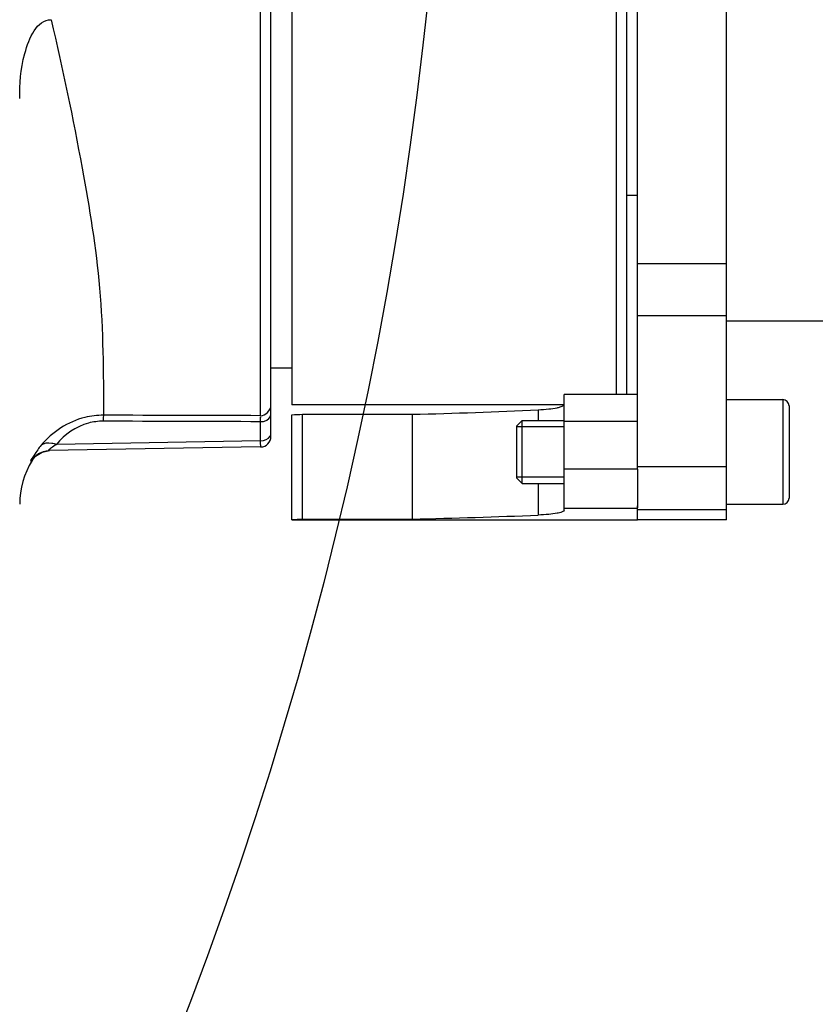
# Model space of a CAD drawing. Header units: millimetres. Extents: x 0 to 8410, y 0 to 5940.
# Tile 68 of 122: x 4769 to 4845, y 713 to 807. Entities that reach past the tile are written whole.
import ezdxf

# ---------------------------------------------------------------- set-up
doc = ezdxf.new("R2010")
doc.units = ezdxf.units.MM
doc.header["$LTSCALE"] = 462.55
doc.layers.get('0').update_dxf_attribs({"linetype": 'CONTINUOUS'})
for name, color, linetype in [('204101000016_DXF_DIMENSION', 7, 'CONTINUOUS'), ('304102000036DXF_CONTINUOUS_LINE', 7, 'CONTINUOUS'), ('304102000039DXF_CONTINUOUS_LINE', 7, 'CONTINUOUS'), ('304104000158DXF_CONTINUOUS_LINE', 7, 'CONTINUOUS'), ('304104000163DXF_CONTINUOUS_LINE', 7, 'CONTINUOUS'), ('304104000164DXF_CONTINUOUS_LINE', 7, 'CONTINUOUS'), ('501023000046DXF_CONTINUOUS_LINE', 7, 'CONTINUOUS')]:
    doc.layers.add(name, color=color, linetype=linetype)
doc.styles.get("Standard").update_dxf_attribs({"font": 'txt', "width": 0.7})
doc.dimstyles.new('DIMSTYLE_1', dxfattribs={"dimtxt": 90, "dimasz": 50, "dimexe": 1.5, "dimexo": 0, "dimtad": 1, "dimdsep": 46, "dimtxsty": 'Standard', "dimblk": '_FILLED', "dimblk1": '_FILLED', "dimblk2": '_FILLED', "dimcen": 0.09, "dimclrt": 5, "dimazin": 2, "dimtp": 0.01, "dimtm": 0.01, "dimtfac": 1, "dimtofl": 0, "dimtmove": 0, "dimatfit": 3, "dimldrblk": '_FILLED', "dimfxl": 1, "dimtolj": 1, "dimarcsym": 0})
doc.dimstyles.new('DIMSTYLE_9', dxfattribs={"dimtxt": 90, "dimasz": 50, "dimexe": 1.5, "dimexo": 0, "dimgap": 4.5, "dimtad": 0, "dimtih": 1, "dimtoh": 1, "dimdec": 1, "dimdsep": 46, "dimtxsty": 'Standard', "dimblk": '_FILLED', "dimblk1": '_FILLED', "dimblk2": '_FILLED', "dimcen": 0.09, "dimclrt": 5, "dimazin": 2, "dimtp": 0.5, "dimtm": 0.5, "dimtfac": 1, "dimtdec": 4, "dimtofl": 0, "dimtmove": 0, "dimatfit": 3, "dimldrblk": '_FILLED', "dimfxl": 1, "dimtolj": 1, "dimarcsym": 0})

# ---------------------------------------------------------------- blocks, each defined once
blk = doc.blocks.new('_FILLED')
at = {"color": 0, "linetype": 'ByBlock'}
blk.add_solid([(0, 0), (-1, 0.17), (-1, -0.17)], dxfattribs=at)
blk = doc.blocks.new('*D1')
at = {"layer": '204101000016_DXF_DIMENSION', "color": 2, "linetype": 'Continuous'}
for p, q in [((4706.848, 588.126), (4430.235, 848.674)), ((4430.235, 848.674), (5110.015, 208.376)), ((4706.848, 588.126), (4706.848, 588.126))]:
    blk.add_line(p, q, dxfattribs=at)
at = {"layer": '204101000016_DXF_DIMENSION', "color": 2, "linetype": 'Continuous', "xscale": 50, "yscale": 50, "zscale": 50, "rotation": 136.7128453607}
blk.add_blockref('_FILLED', (4706.848, 588.126), dxfattribs=at)
blk = doc.blocks.new('*D32')
at = {"layer": '204101000016_DXF_DIMENSION', "color": 2, "linetype": 'Continuous'}
for start, end in [(291.46038, 360), (193, 261.9839)]:
    blk.add_arc((4430.235, 848.674), 492.768, start, end, dxfattribs=at)
for points in [[(4928.956, 798.307), (4923.002, 848.674), (4911.978, 799.169)], [(3971.975, 692.069), (3950.096, 737.825), (3955.626, 687.41)]]:
    blk.add_solid(points, dxfattribs=at)

msp = doc.modelspace()

# ---------------------------------------------------------------- linework, layer by layer
at = {"color": 2, "linetype": 'Continuous'}
msp.add_circle((4430.23457, 848.67366), 380, dxfattribs=at)
at = {"layer": '304102000036DXF_CONTINUOUS_LINE', "color": 9, "linetype": 'Continuous'}
for p, q in [((4792.23457, 769.64203), (4792.23457, 927.29565)), ((4792.25202, 767.24223), (4792.25202, 769.06757)), ((4792.25202, 767.24223), (4772.73409, 766.90152)), ((4770.32115, 765.30862), (4770.41022, 765.34842))]:
    msp.add_line(p, q, dxfattribs=at)
at = {"layer": '304102000036DXF_CONTINUOUS_LINE', "color": 7, "linetype": 'Continuous'}
for p, q in [((4793.23457, 767.65636), (4793.23457, 926.22655)), ((4770.75345, 765.76856), (4771.37102, 766.16071)), ((4771.37102, 766.16071), (4772.08136, 766.30444)), ((4792.25202, 766.65651), (4772.0146, 766.30326)), ((4770.41017, 765.34842), (4770.75345, 765.76856))]:
    msp.add_line(p, q, dxfattribs=at)
for centre, radius, start, end in [((4792.23457, 767.65636), 1, 271, 360), ((4777.23457, 761.17366), 8, 148.5441696, 179.9970892)]:
    msp.add_arc(centre, radius, start, end, dxfattribs=at)
msp.add_open_spline([(4769.23457, 799.94108), (4769.23457, 801.39129), (4769.34517, 803.89594), (4770.87276, 807.48811), (4772.23457, 807.4881)], degree=3, knots=[0, 0, 0, 0, 0.51571901, 1, 1, 1, 1], dxfattribs=at)
at = {"layer": '304102000036DXF_CONTINUOUS_LINE', "color": 9, "linetype": 'Continuous'}
for points, knots in [([(4772.23457, 807.4881), (4773.3419, 802.78347), (4775.10489, 794.27147), (4777.18769, 781.67013), (4777.23457, 773.73634), (4777.23457, 769.68742)], [0, 0, 0, 0, 0.37924996, 0.68229, 1, 1, 1, 1]), ([(4792.25202, 769.06765), (4792.37907, 769.06922), (4792.78986, 769.11431), (4793.23457, 769.47859), (4793.23457, 769.77465)], [0, 0, 0, 0, 0.30028144, 1, 1, 1, 1]), ([(4777.23457, 769.68742), (4776.63838, 769.68882), (4774.39008, 769.42442), (4772.34108, 768.08243), (4771.28048, 766.81839)], [0, 0, 0, 0, 0.26541754, 1, 1, 1, 1]), ([(4777.19967, 769.11434), (4776.7315, 769.11585), (4775.03214, 768.89846), (4773.51209, 767.8514), (4772.73409, 766.90152)], [0, 0, 0, 0, 0.27604558, 1, 1, 1, 1]), ([(4777.23457, 769.68692), (4777.23072, 769.67144), (4777.19645, 769.46837), (4777.20624, 769.26104), (4777.20434, 769.07141)], [0, 0, 0, 0, 0.07755828, 1, 1, 1, 1]), ([(4792.25202, 769.06757), (4792.25, 769.1994), (4792.24923, 769.27906), (4792.24135, 769.59016), (4792.23649, 769.50092), (4792.23585, 769.47843)], [0, 0, 0, 0, 0.72454273, 0.87633655, 1, 1, 1, 1]), ([(4793.16215, 767.68567), (4793.18519, 767.72649), (4793.2214, 767.81202), (4793.23457, 767.90422), (4793.23457, 767.94921)], [0, 0, 0, 0, 0.51028562, 1, 1, 1, 1]), ([(4771.28048, 766.81839), (4771.53067, 767.05914), (4772.12934, 767.10774), (4772.59411, 766.95771), (4772.73409, 766.90152)], [0, 0, 0, 0, 0.69714007, 1, 1, 1, 1]), ([(4792.25202, 766.65651), (4792.30269, 766.65732), (4792.18336, 766.97353), (4792.25276, 767.09766), (4792.25202, 767.24223)], [0, 0, 0, 0, 0.25956621, 1, 1, 1, 1]), ([(4771.28048, 766.81839), (4771.00319, 766.48784), (4770.92285, 766.29158), (4770.16975, 765.23949), (4770.32115, 765.30862)], [0, 0, 0, 0, 0.72162534, 1, 1, 1, 1]), ([(4772.73409, 766.90152), (4772.53931, 766.78159), (4772.45602, 766.70125), (4771.93, 766.3018), (4772.0146, 766.30326)], [0, 0, 0, 0, 0.72997699, 1, 1, 1, 1])]:
    msp.add_open_spline(points, degree=3, knots=knots, dxfattribs=at)
for points in [[(4792.23457, 769.64203), (4792.70459, 769.64203), (4793.23457, 770.16612), (4793.23457, 770.63614)], [(4792.25202, 769.06757), (4787.23457, 769.08273), (4782.21712, 769.09837), (4777.19967, 769.11434)], [(4792.23457, 769.64203), (4787.23457, 769.65677), (4782.23457, 769.67189), (4777.23457, 769.68742)], [(4792.25202, 767.24221), (4792.58947, 767.24637), (4792.99625, 767.3918), (4793.16215, 767.68567)]]:
    msp.add_open_spline(points, degree=3, dxfattribs=at)
at = {"layer": '304102000036DXF_CONTINUOUS_LINE', "color": 7, "linetype": 'Continuous'}
msp.add_open_spline([(4770.32112, 765.30864), (4770.64999, 765.87469), (4771.36004, 766.29185), (4772.0146, 766.30327)], degree=3, dxfattribs=at)
at = {"layer": '304102000039DXF_CONTINUOUS_LINE', "color": 7, "linetype": 'Continuous'}
for p, q in [((4836.73457, 784.15859), (4836.73457, 918.67244)), ((4855.85968, 778.67366), (4836.73457, 778.67366))]:
    msp.add_line(p, q, dxfattribs=at)
at = {"layer": '304104000158DXF_CONTINUOUS_LINE', "color": 7, "linetype": 'Continuous'}
for p, q in [((4828.23457, 764.54257), (4828.23457, 918.67313)), ((4836.73457, 759.67422), (4836.73457, 918.67313)), ((4828.23457, 790.67366), (4827.23457, 790.67366)), ((4828.23457, 759.68178), (4828.23457, 761.01377)), ((4836.73457, 759.67366), (4828.23457, 759.67366))]:
    msp.add_line(p, q, dxfattribs=at)
at = {"layer": '304104000158DXF_CONTINUOUS_LINE', "color": 9, "linetype": 'Continuous'}
for p, q in [((4836.73457, 784.15859), (4828.23457, 784.15859)), ((4836.73457, 779.19109), (4828.23457, 779.19109)), ((4828.23457, 764.79737), (4836.73457, 764.79737)), ((4828.23457, 760.66869), (4836.73457, 760.66869))]:
    msp.add_line(p, q, dxfattribs=at)
at = {"layer": '304104000163DXF_CONTINUOUS_LINE', "color": 7, "linetype": 'Continuous'}
for p, q in [((4828.23457, 771.67987), (4821.23457, 771.67987)), ((4821.23457, 760.6182), (4821.23457, 771.67987)), ((4796.23457, 769.77969), (4806.73457, 769.77969)), ((4796.23457, 759.76728), (4796.23457, 769.77969)), ((4806.73457, 769.77969), (4806.73457, 759.76728)), ((4795.23457, 759.67951), (4795.23457, 769.73329)), ((4828.23457, 764.54257), (4828.23457, 760.83734)), ((4795.23457, 759.67951), (4797.23457, 759.67951)), ((4796.23457, 759.76728), (4806.73457, 759.76728)), ((4797.23457, 759.67951), (4797.23457, 759.67366)), ((4797.23457, 759.67366), (4828.23457, 759.67366)), ((4828.23457, 759.68178), (4828.23457, 759.67366))]:
    msp.add_line(p, q, dxfattribs=at)
at = {"layer": '304104000163DXF_CONTINUOUS_LINE', "color": 9, "linetype": 'Continuous'}
for p, q in [((4818.76398, 770.20933), (4818.76398, 769.17366)), ((4828.23457, 769.07846), (4821.23457, 769.07846)), ((4828.23457, 764.54257), (4821.23457, 764.54257)), ((4818.76398, 763.17366), (4818.76398, 760.1463)), ((4828.23457, 760.76676), (4821.23457, 760.76676))]:
    msp.add_line(p, q, dxfattribs=at)
at = {"layer": '304104000163DXF_CONTINUOUS_LINE', "color": 7, "linetype": 'Continuous'}
for centre, major_axis, ratio, start_param, end_param in [((4792.23457, 845.17366), (75.5, 0), 1, -1.53105076, -1.51779138), ((4797.0679, 845.17366), (182.45833, 0), 0.4137931, -1.51779138, -1.45160456), ((4792.23457, 845.17366), (85.5, 0), 1, -1.5357014, -1.52399562), ((4797.0679, 845.17366), (206.625, 0), 0.4137931, -1.52399562, -1.46560024)]:
    msp.add_ellipse(centre, major_axis=major_axis, ratio=ratio, start_param=start_param, end_param=end_param, dxfattribs=at)
for points, knots in [([(4818.76398, 770.20933), (4819.10182, 770.22607), (4819.7059, 770.26901), (4820.40051, 770.35756), (4820.83536, 770.46529), (4821.06664, 770.5459), (4821.23457, 770.66052), (4821.23457, 770.745)], [0, 0, 0, 0, 0.39183531, 0.69975805, 0.81489545, 0.90214807, 1, 1, 1, 1]), ([(4821.23457, 760.6182), (4821.23457, 760.53895), (4820.95441, 760.38446), (4820.48885, 760.29773), (4819.69708, 760.19327), (4819.10136, 760.16104), (4818.76398, 760.1463)], [0, 0, 0, 0, 0.09269293, 0.29485252, 0.60500322, 1, 1, 1, 1])]:
    msp.add_open_spline(points, degree=3, knots=knots, dxfattribs=at)
at = {"layer": '304104000163DXF_CONTINUOUS_LINE', "color": 2, "linetype": 'Continuous'}
for points in [[(4821.23457, 769.09702), (4821.23457, 769.11409), (4821.23046, 769.14253), (4821.21147, 769.16807), (4821.1902, 769.17366), (4821.17742, 769.17366)], [(4821.17742, 763.17366), (4821.1902, 763.17366), (4821.21146, 763.17924), (4821.23046, 763.20479), (4821.23457, 763.23323), (4821.23457, 763.2503)]]:
    msp.add_open_spline(points, degree=3, dxfattribs=at)
at = {"layer": '304104000164DXF_CONTINUOUS_LINE', "color": 7, "linetype": 'Continuous'}
for p, q in [((4826.23451, 771.67987), (4826.23457, 926.67366)), ((4795.23457, 925.66554), (4795.23457, 770.67366)), ((4827.23457, 771.67987), (4827.23457, 925.67366)), ((4795.23457, 774.17366), (4793.23457, 774.17366)), ((4821.19191, 770.67366), (4795.23457, 770.67366))]:
    msp.add_line(p, q, dxfattribs=at)
at = {"layer": '501023000046DXF_CONTINUOUS_LINE', "color": 7, "linetype": 'Continuous'}
for p, q in [((4836.73457, 771.17366), (4842.13457, 771.17366)), ((4842.73457, 770.57366), (4842.73457, 761.77366)), ((4816.73457, 768.67366), (4817.23457, 769.17366)), ((4817.23457, 769.17366), (4821.17742, 769.17366)), ((4817.23457, 763.17366), (4817.23457, 769.17366)), ((4816.73457, 763.67366), (4816.73457, 768.67366)), ((4816.73457, 763.67366), (4817.23457, 763.17366)), ((4817.23457, 763.17366), (4821.17742, 763.17366)), ((4836.73457, 761.17366), (4842.13457, 761.17366))]:
    msp.add_line(p, q, dxfattribs=at)
at = {"layer": '501023000046DXF_CONTINUOUS_LINE', "color": 9, "linetype": 'Continuous'}
msp.add_line((4842.13457, 771.17366), (4842.13457, 761.17366), dxfattribs=at)
at = {"layer": '501023000046DXF_CONTINUOUS_LINE', "color": 2, "linetype": 'Continuous'}
for p, q in [((4821.23457, 768.57366), (4816.73457, 768.57366)), ((4821.23457, 763.77366), (4816.73457, 763.77366))]:
    msp.add_line(p, q, dxfattribs=at)
at = {"layer": '501023000046DXF_CONTINUOUS_LINE', "color": 7, "linetype": 'Continuous'}
for centre, start, end in [((4842.13457, 770.57366), 0, 90), ((4842.13457, 761.77366), 270, 360)]:
    msp.add_arc(centre, 0.6, start, end, dxfattribs=at)

# ---------------------------------------------------------------- dimensions: what is measured, and where the dimension line sits
at = {"layer": '204101000016_DXF_DIMENSION', "color": 2, "linetype": 'Continuous'}
dim = msp.add_angular_dim_2l(base=(4486.01746, 359.07351), line1=((3954.89782, 738.93352), (3950.09644, 737.82504)), line2=((4918.07463, 848.67366), (4923.0023, 848.67366)), dimstyle='DIMSTYLE_9', dxfattribs=at)
dim.commit()
dim.dimension.update_dxf_attribs({"geometry": '*D32', "text_midpoint": (4361.51746, 314.07351), "dimtype": 162})
dim = msp.add_radius_dim(center=(4430.23457, 848.67366), mpoint=(4706.84807, 588.12621), text='R<>', dimstyle='DIMSTYLE_1', override={"dimpost": '<>'}, dxfattribs=at)
dim.commit()
dim.dimension.update_dxf_attribs({"geometry": '*D1', "text_midpoint": (4942.00368, 397.53829), "dimtype": 164})

doc.saveas('drawing.dxf')
